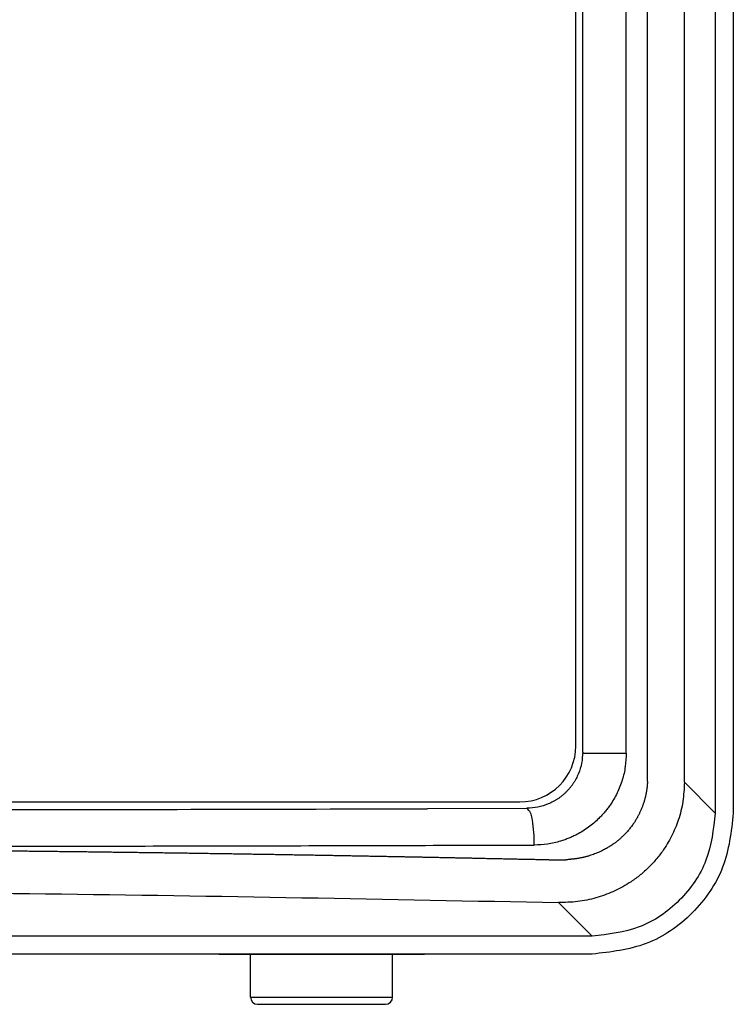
# Model space of a CAD drawing. Header units: inches. Extents: x -113 to 96, y -70 to 125.
# Tile 10 of 23: x -31 to -19, y 5 to 22. Entities that reach past the tile are written whole.
import ezdxf

# ---------------------------------------------------------------- set-up
doc = ezdxf.new("R2010")
doc.units = ezdxf.units.IN

# ---------------------------------------------------------------- blocks, each defined once
blk = doc.blocks.new('Gitter__56', base_point=(-40, 34.181))
at = {"color": 2, "linetype": 'Continuous'}
for p, q in [((-56.725, 8.131), (-23.275, 8.131)), ((-23.275, 8.131), (-23.15, 8.131)), ((-23.15, 8.131), (-23.109, 8.131)), ((-23.109, 8.131), (-22.35, 8.131))]:
    blk.add_line(p, q, dxfattribs=at)
blk = doc.blocks.new('Schaumstoff-PPI-20__57', base_point=(-40, 34.181))
at = {"color": 2, "linetype": 'Continuous'}
for p, q in [((-21.35, 9.131), (-21.35, 59.231)), ((-56.725, 8.131), (-23.275, 8.131)), ((-23.275, 8.131), (-23.15, 8.131)), ((-23.15, 8.131), (-23.109, 8.131)), ((-23.109, 8.131), (-22.35, 8.131))]:
    blk.add_line(p, q, dxfattribs=at)
blk.add_arc((-22.35, 9.131), 1, -90, 0, dxfattribs=at)
blk = doc.blocks.new('364279-GITTER-kpl__58', base_point=(-40, 34.181))
for name in ['Schaumstoff-PPI-20__57', 'Gitter__56']:
    blk.add_blockref(name, (-40, 34.181))
blk = doc.blocks.new('363843-Gummifuss_2__59', base_point=(-25.895, 4.956))
at = {"color": 2, "linetype": 'Continuous'}
for p, q in [((-27.165, 4.638), (-27.165, 5.401)), ((-24.625, 4.638), (-24.625, 5.401)), ((-27.038, 4.511), (-24.752, 4.511))]:
    blk.add_line(p, q, dxfattribs=at)
at = {"color": 1, "linetype": 'Continuous'}
for p, q in [((-27.165, 4.638), (-25.917, 4.638)), ((-25.917, 4.638), (-24.625, 4.638))]:
    blk.add_line(p, q, dxfattribs=at)
at = {"color": 2, "linetype": 'Continuous'}
for centre, start, end in [((-27.038, 4.638), 180, -90), ((-24.752, 4.638), -90, 0)]:
    blk.add_arc(centre, 0.127, start, end, dxfattribs=at)
blk = doc.blocks.new('366455-Rueckteil_12-Zoll_passiv__63', base_point=(-40, 34.256))
at = {"color": 2, "linetype": 'Continuous'}
for p, q in [((-18.535, 60.416), (-18.535, 7.956)), ((-27.731, 5.401), (-27.733, 5.408)), ((-25.895, 5.401), (-27.731, 5.401)), ((-24.059, 5.401), (-25.895, 5.401)), ((-24.059, 5.401), (-24.057, 5.408))]:
    blk.add_line(p, q, dxfattribs=at)
blk = doc.blocks.new('366455-Rueckteil_12-Zoll_passiv_kpl__64', base_point=(-40, 34.256))
blk.add_blockref('366455-Rueckteil_12-Zoll_passiv__63', (-40, 34.256))
blk = doc.blocks.new('GEHAEUSE-kpl__65', base_point=(-40, 33.811))
for name, p in [('366455-Rueckteil_12-Zoll_passiv_kpl__64', (-40, 34.256)), ('363843-Gummifuss_2__59', (-25.895, 4.956))]:
    blk.add_blockref(name, p)
blk = doc.blocks.new('Schallwand__66', base_point=(-40, 33.748))
at = {"color": 2, "linetype": 'Continuous'}
for p, q in [((-18.858, 60.433), (-18.858, 7.93)), ((-18.535, 60.416), (-18.535, 7.956)), ((-21.227, 9.019), (-21.227, 59.344)), ((-24.002, 8.01), (-22.224, 8.016)), ((-18.535, 7.956), (-18.535, 7.929)), ((-21.058, 5.729), (-31.816, 5.729)), ((-21.056, 5.408), (-31.8, 5.408))]:
    blk.add_line(p, q, dxfattribs=at)
at = {"color": 1, "linetype": 'Continuous'}
for p, q in [((-20.448, 9.004), (-20.448, 59.358)), ((-21.213, 9.004), (-21.227, 9.019)), ((-21.213, 9.004), (-20.448, 9.004)), ((-18.858, 7.93), (-19.409, 8.481)), ((-22.208, 7.999), (-22.224, 8.016)), ((-21.058, 5.729), (-21.66, 6.33))]:
    blk.add_line(p, q, dxfattribs=at)
at = {"color": 2, "linetype": 'Continuous'}
for points in [[(-19.409, 8.481), (-19.409, 12.765), (-19.409, 21.331), (-19.409, 34.181), (-19.409, 47.031), (-19.409, 55.598), (-19.409, 59.881)], [(-58.34, 6.33), (-55.284, 6.39), (-49.171, 6.511), (-40, 6.555), (-30.829, 6.511), (-24.716, 6.39), (-21.66, 6.33)]]:
    blk.add_open_spline(points, degree=3, dxfattribs=at)
at = {"color": 1, "linetype": 'Continuous'}
for points, knots in [([(-20.069, 8.496), (-20.069, 8.505), (-20.069, 8.523), (-20.069, 8.542), (-20.069, 8.553), (-20.069, 8.556), (-20.068, 8.56), (-20.068, 8.563), (-20.068, 8.566), (-20.068, 8.569), (-20.068, 8.572), (-20.068, 8.574), (-20.068, 8.576), (-20.068, 8.577), (-20.068, 8.579), (-20.068, 8.58), (-20.068, 8.581), (-20.068, 8.582), (-20.068, 8.583), (-20.068, 8.584), (-20.068, 8.585), (-20.068, 8.585), (-20.068, 8.586), (-20.068, 8.586), (-20.068, 8.586), (-20.068, 8.587), (-20.068, 8.587), (-20.068, 8.588), (-20.068, 8.589), (-20.068, 8.591), (-20.068, 8.592), (-20.068, 8.594), (-20.068, 8.595), (-20.068, 8.597), (-20.068, 8.599), (-20.068, 10.731), (-20.068, 14.995), (-20.068, 21.391), (-20.068, 27.786), (-20.068, 34.181), (-20.068, 40.577), (-20.068, 46.972), (-20.068, 53.367), (-20.068, 57.631), (-20.068, 59.764), (-20.068, 59.766), (-20.068, 59.767), (-20.068, 59.769), (-20.068, 59.771), (-20.068, 59.772), (-20.068, 59.774), (-20.068, 59.775), (-20.068, 59.776), (-20.068, 59.776), (-20.068, 59.776), (-20.068, 59.777), (-20.068, 59.777), (-20.068, 59.778), (-20.068, 59.778), (-20.068, 59.779), (-20.068, 59.779), (-20.068, 59.781), (-20.068, 59.782), (-20.068, 59.783), (-20.068, 59.784), (-20.068, 59.785), (-20.068, 59.786), (-20.068, 59.788), (-20.068, 59.791), (-20.068, 59.794), (-20.068, 59.797), (-20.068, 59.8), (-20.068, 59.803), (-20.069, 59.806), (-20.069, 59.81), (-20.069, 59.821), (-20.069, 59.84), (-20.069, 59.858), (-20.069, 59.867)], [0, 0, 0, 0, 0.026923, 0.053847, 0.057043, 0.06024, 0.063436, 0.066633, 0.069706, 0.07278, 0.075853, 0.078927, 0.080118, 0.081309, 0.082499, 0.08369, 0.084851, 0.086011, 0.087171, 0.088332, 0.088715, 0.089099, 0.089483, 0.089866, 0.090266, 0.090667, 0.091067, 0.091467, 0.093016, 0.094565, 0.096114, 0.097663, 0.099249, 0.100835, 0.102421, 0.104007, 6.499319, 12.894632, 19.289945, 25.685257, 32.08057, 38.475883, 44.871195, 51.266508, 51.268096, 51.269684, 51.271271, 51.272859, 51.274406, 51.275954, 51.277501, 51.279048, 51.27945, 51.279853, 51.280256, 51.280659, 51.281041, 51.281424, 51.281807, 51.28219, 51.283347, 51.284504, 51.28566, 51.286817, 51.28801, 51.289203, 51.290395, 51.291588, 51.294666, 51.297744, 51.300822, 51.303901, 51.307092, 51.310284, 51.313476, 51.316668, 51.343609, 51.37055, 51.37055, 51.37055, 51.37055]), ([(-20.448, 9.004), (-20.452, 8.923), (-20.459, 8.76), (-20.506, 8.56), (-20.56, 8.405), (-20.61, 8.29), (-20.669, 8.18), (-20.727, 8.087), (-20.782, 8.011), (-20.831, 7.95), (-20.883, 7.891), (-20.948, 7.824), (-21.028, 7.751), (-21.124, 7.675), (-21.226, 7.606), (-21.32, 7.553), (-21.404, 7.512), (-21.475, 7.481), (-21.548, 7.453), (-21.673, 7.412), (-21.854, 7.37), (-22.013, 7.363), (-22.093, 7.359)], [0, 0, 0, 0, 0.243885, 0.487769, 0.612618, 0.737484, 0.862372, 0.987226, 1.065595, 1.143951, 1.2223, 1.30066, 1.423532, 1.546439, 1.669372, 1.79227, 1.870386, 1.948492, 2.026533, 2.104586, 2.342962, 2.581337, 2.581337, 2.581337, 2.581337]), ([(-20.069, 8.496), (-20.069, 8.49), (-20.07, 8.479), (-20.071, 8.466), (-20.072, 8.457), (-20.072, 8.452), (-20.073, 8.447), (-20.073, 8.442), (-20.073, 8.437), (-20.074, 8.432), (-20.074, 8.427), (-20.075, 8.421), (-20.076, 8.413), (-20.076, 8.404), (-20.077, 8.395), (-20.078, 8.386), (-20.08, 8.377), (-20.081, 8.368), (-20.082, 8.359), (-20.084, 8.346), (-20.086, 8.331), (-20.089, 8.312), (-20.092, 8.293), (-20.096, 8.274), (-20.099, 8.257), (-20.103, 8.24), (-20.107, 8.223), (-20.111, 8.205), (-20.116, 8.187), (-20.121, 8.167), (-20.126, 8.148), (-20.133, 8.127), (-20.14, 8.105), (-20.147, 8.082), (-20.156, 8.059), (-20.165, 8.035), (-20.174, 8.01), (-20.185, 7.984), (-20.197, 7.958), (-20.208, 7.934), (-20.218, 7.912), (-20.229, 7.892), (-20.239, 7.873), (-20.251, 7.851), (-20.265, 7.827), (-20.28, 7.801), (-20.296, 7.776), (-20.313, 7.75), (-20.333, 7.722), (-20.354, 7.692), (-20.376, 7.664), (-20.4, 7.634), (-20.426, 7.604), (-20.455, 7.573), (-20.484, 7.543), (-20.509, 7.517), (-20.531, 7.497), (-20.548, 7.481), (-20.566, 7.466), (-20.585, 7.449), (-20.607, 7.432), (-20.631, 7.413), (-20.655, 7.395), (-20.681, 7.376), (-20.709, 7.357), (-20.739, 7.337), (-20.77, 7.318), (-20.802, 7.299), (-20.837, 7.28), (-20.874, 7.261), (-20.911, 7.243), (-20.951, 7.225), (-20.992, 7.208), (-21.036, 7.192), (-21.08, 7.176), (-21.117, 7.165), (-21.147, 7.156), (-21.169, 7.15), (-21.192, 7.144), (-21.216, 7.138), (-21.24, 7.133), (-21.265, 7.128), (-21.289, 7.123), (-21.31, 7.119), (-21.327, 7.117), (-21.34, 7.115), (-21.353, 7.113), (-21.365, 7.111), (-21.377, 7.11), (-21.388, 7.108), (-21.4, 7.107), (-21.41, 7.106), (-21.418, 7.105), (-21.426, 7.104), (-21.434, 7.104), (-21.441, 7.103), (-21.448, 7.102), (-21.455, 7.102), (-21.462, 7.101), (-21.477, 7.099), (-21.5, 7.097), (-21.52, 7.094), (-21.53, 7.092)], [0, 0, 0, 0, 0.016875, 0.033751, 0.038893, 0.044035, 0.049176, 0.054318, 0.059309, 0.0643, 0.069291, 0.074282, 0.083411, 0.09254, 0.10167, 0.110799, 0.119926, 0.129052, 0.138179, 0.147306, 0.1665, 0.185693, 0.204888, 0.224082, 0.241368, 0.258654, 0.27594, 0.293227, 0.313462, 0.333697, 0.353933, 0.374169, 0.398585, 0.423001, 0.447417, 0.471834, 0.500001, 0.528167, 0.556334, 0.5845, 0.606906, 0.629312, 0.651717, 0.674123, 0.703914, 0.733706, 0.7635, 0.793294, 0.829492, 0.86569, 0.901891, 0.938093, 0.980039, 1.021987, 1.06393, 1.105871, 1.129341, 1.152811, 1.176279, 1.199747, 1.229873, 1.259999, 1.290128, 1.320257, 1.356275, 1.392293, 1.428311, 1.46433, 1.505735, 1.547141, 1.588551, 1.629961, 1.676584, 1.723208, 1.769825, 1.81644, 1.83992, 1.863398, 1.886876, 1.910353, 1.935697, 1.961042, 1.986385, 2.011729, 2.024705, 2.037681, 2.050656, 2.063632, 2.075003, 2.086374, 2.097745, 2.109116, 2.116718, 2.124321, 2.131924, 2.139527, 2.146617, 2.153706, 2.160795, 2.167884, 2.19838, 2.228876, 2.228876, 2.228876, 2.228876]), ([(-22.093, 7.359), (-22.094, 7.435), (-22.095, 7.585), (-22.123, 7.767), (-22.139, 7.915), (-22.185, 7.971), (-22.208, 7.999)], [0, 0, 0, 0, 0.225173, 0.4503432, 0.5561094, 0.661775, 0.661775, 0.661775, 0.661775]), ([(-58.47, 7.092), (-58.466, 7.092), (-58.457, 7.092), (-58.447, 7.091), (-58.44, 7.091), (-58.437, 7.091), (-58.434, 7.091), (-58.431, 7.091), (-58.427, 7.091), (-58.424, 7.092), (-58.421, 7.092), (-58.418, 7.092), (-58.414, 7.092), (-58.411, 7.092), (-58.407, 7.092), (-58.404, 7.092), (-58.4, 7.092), (-58.397, 7.092), (-58.393, 7.092), (-58.388, 7.092), (-58.381, 7.093), (-58.372, 7.093), (-58.363, 7.093), (-58.354, 7.093), (-58.345, 7.093), (-58.336, 7.094), (-58.327, 7.094), (-58.315, 7.094), (-58.3, 7.094), (-58.283, 7.095), (-58.265, 7.095), (-58.247, 7.096), (-58.229, 7.096), (-58.211, 7.096), (-58.193, 7.097), (-58.169, 7.097), (-58.14, 7.098), (-58.104, 7.099), (-58.068, 7.1), (-58.033, 7.1), (-57.997, 7.101), (-57.961, 7.102), (-57.925, 7.103), (-57.878, 7.104), (-57.818, 7.105), (-57.747, 7.107), (-57.675, 7.108), (-57.604, 7.11), (-57.532, 7.111), (-57.461, 7.113), (-57.389, 7.115), (-57.294, 7.117), (-57.174, 7.119), (-57.031, 7.122), (-56.888, 7.125), (-56.745, 7.128), (-56.602, 7.131), (-56.458, 7.134), (-56.315, 7.137), (-56.124, 7.141), (-55.885, 7.146), (-55.598, 7.151), (-55.311, 7.157), (-55.023, 7.162), (-54.736, 7.167), (-54.449, 7.172), (-54.161, 7.178), (-53.777, 7.184), (-53.295, 7.192), (-52.717, 7.202), (-52.138, 7.21), (-51.56, 7.219), (-50.984, 7.227), (-50.408, 7.234), (-49.832, 7.241), (-49.061, 7.251), (-48.097, 7.261), (-46.938, 7.271), (-45.779, 7.28), (-44.618, 7.288), (-43.457, 7.294), (-42.294, 7.298), (-41.132, 7.3), (-40.253, 7.301), (-39.658, 7.301), (-39.348, 7.3), (-39.037, 7.3), (-38.728, 7.3), (-38.421, 7.299), (-38.116, 7.298), (-37.811, 7.298), (-37.508, 7.297), (-37.206, 7.296), (-36.907, 7.295), (-36.608, 7.294), (-36.31, 7.292), (-36.015, 7.291), (-35.721, 7.289), (-35.428, 7.288), (-35.136, 7.286), (-34.847, 7.284), (-34.56, 7.283), (-34.272, 7.281), (-33.987, 7.278), (-33.703, 7.276), (-33.422, 7.274), (-33.14, 7.272), (-32.861, 7.269), (-32.584, 7.267), (-32.309, 7.264), (-32.033, 7.262), (-31.76, 7.259), (-31.489, 7.256), (-31.22, 7.253), (-30.952, 7.251), (-30.726, 7.248), (-30.544, 7.246), (-30.405, 7.244), (-30.266, 7.243), (-30.128, 7.241), (-29.991, 7.239), (-29.855, 7.238), (-29.719, 7.236), (-29.585, 7.234), (-29.451, 7.232), (-29.319, 7.231), (-29.187, 7.229), (-29.056, 7.227), (-28.926, 7.225), (-28.797, 7.224), (-28.669, 7.222), (-28.541, 7.22), (-28.415, 7.218), (-28.29, 7.217), (-28.165, 7.215), (-28.041, 7.213), (-27.919, 7.211), (-27.797, 7.209), (-27.676, 7.207), (-27.556, 7.206), (-27.437, 7.204), (-27.32, 7.202), (-27.203, 7.2), (-27.087, 7.198), (-26.972, 7.197), (-26.858, 7.195), (-26.745, 7.193), (-26.633, 7.191), (-26.522, 7.189), (-26.413, 7.187), (-26.304, 7.186), (-26.196, 7.184), (-26.089, 7.182), (-25.984, 7.18), (-25.879, 7.178), (-25.775, 7.176), (-25.673, 7.175), (-25.572, 7.173), (-25.471, 7.171), (-25.372, 7.169), (-25.274, 7.167), (-25.178, 7.166), (-25.081, 7.164), (-24.986, 7.162), (-24.893, 7.16), (-24.801, 7.159), (-24.709, 7.157), (-24.619, 7.155), (-24.53, 7.154), (-24.442, 7.152), (-24.355, 7.15), (-24.269, 7.149), (-24.185, 7.147), (-24.103, 7.145), (-24.02, 7.144), (-23.939, 7.142), (-23.86, 7.14), (-23.782, 7.139), (-23.704, 7.137), (-23.628, 7.136), (-23.553, 7.134), (-23.481, 7.133), (-23.408, 7.131), (-23.337, 7.13), (-23.267, 7.128), (-23.199, 7.127), (-23.132, 7.126), (-23.065, 7.124), (-23.001, 7.123), (-22.938, 7.121), (-22.876, 7.12), (-22.815, 7.119), (-22.756, 7.118), (-22.698, 7.116), (-22.641, 7.115), (-22.585, 7.114), (-22.531, 7.113), (-22.479, 7.112), (-22.427, 7.111), (-22.377, 7.109), (-22.328, 7.108), (-22.282, 7.107), (-22.235, 7.106), (-22.19, 7.105), (-22.148, 7.104), (-22.106, 7.104), (-22.065, 7.103), (-22.026, 7.102), (-21.989, 7.101), (-21.954, 7.1), (-21.918, 7.1), (-21.885, 7.099), (-21.853, 7.098), (-21.824, 7.097), (-21.794, 7.097), (-21.766, 7.096), (-21.741, 7.096), (-21.717, 7.095), (-21.693, 7.095), (-21.671, 7.094), (-21.652, 7.094), (-21.634, 7.094), (-21.616, 7.093), (-21.593, 7.093), (-21.564, 7.092), (-21.541, 7.092), (-21.53, 7.092)], [0, 0, 0, 0, 0.01341, 0.02682, 0.03, 0.033181, 0.036361, 0.039541, 0.042723, 0.045905, 0.049086, 0.052268, 0.055791, 0.059314, 0.062838, 0.066361, 0.06988, 0.073398, 0.076917, 0.080436, 0.089361, 0.098286, 0.107212, 0.116137, 0.125068, 0.133999, 0.14293, 0.151861, 0.16973, 0.187598, 0.205466, 0.223335, 0.241186, 0.259038, 0.27689, 0.294741, 0.330476, 0.366211, 0.401945, 0.43768, 0.473414, 0.509148, 0.544882, 0.580615, 0.652101, 0.723587, 0.795073, 0.866559, 0.938123, 1.009687, 1.08125, 1.152814, 1.29601, 1.439206, 1.582401, 1.725597, 1.868932, 2.012268, 2.155603, 2.298939, 2.586005, 2.873072, 3.160139, 3.447205, 3.734777, 4.022348, 4.309919, 4.59749, 5.176074, 5.754658, 6.333242, 6.911826, 7.487841, 8.063855, 8.63987, 9.215885, 10.374956, 11.534028, 12.6931, 13.852172, 15.0148, 16.177429, 17.340056, 18.502683, 18.813433, 19.124184, 19.434934, 19.745684, 20.050778, 20.355871, 20.660965, 20.966058, 21.265389, 21.564719, 21.864049, 22.163379, 22.45684, 22.7503, 23.04376, 23.33722, 23.624703, 23.912185, 24.199668, 24.487151, 24.76855, 25.049949, 25.331347, 25.612746, 25.887954, 26.163161, 26.438369, 26.713576, 26.982485, 27.251394, 27.520303, 27.789212, 27.928266, 28.06732, 28.206375, 28.345429, 28.481138, 28.616846, 28.752555, 28.888264, 29.020523, 29.152781, 29.285039, 29.417297, 29.545999, 29.674701, 29.803403, 29.932105, 30.057145, 30.182185, 30.307225, 30.432266, 30.553538, 30.674811, 30.796083, 30.917356, 31.034756, 31.152155, 31.269555, 31.386955, 31.500375, 31.613796, 31.727217, 31.840638, 31.949975, 32.059312, 32.168648, 32.277985, 32.383132, 32.488278, 32.593425, 32.698572, 32.799423, 32.900274, 33.001126, 33.101977, 33.198427, 33.294877, 33.391327, 33.487777, 33.57972, 33.671664, 33.763607, 33.85555, 33.942881, 34.030212, 34.117542, 34.204873, 34.287486, 34.370099, 34.452711, 34.535324, 34.613113, 34.690902, 34.768691, 34.84648, 34.919339, 34.992199, 35.065058, 35.137917, 35.205742, 35.273566, 35.341391, 35.409215, 35.471899, 35.534582, 35.597266, 35.659949, 35.717386, 35.774824, 35.832261, 35.889698, 35.941783, 35.993868, 36.045953, 36.098038, 36.144665, 36.191292, 36.237919, 36.284546, 36.32561, 36.366674, 36.407737, 36.448801, 36.484195, 36.51959, 36.554984, 36.590379, 36.619998, 36.649618, 36.679237, 36.708857, 36.732596, 36.756335, 36.780074, 36.803813, 36.821565, 36.839318, 36.857071, 36.874824, 36.909075, 36.943327, 36.943327, 36.943327, 36.943327]), ([(-57.907, 7.359), (-56.424, 7.355), (-53.458, 7.346), (-50.117, 7.34), (-47.884, 7.337), (-46.76, 7.335), (-45.635, 7.334), (-44.51, 7.333), (-43.383, 7.332), (-42.255, 7.332), (-41.128, 7.331), (-40, 7.331), (-38.872, 7.331), (-37.745, 7.332), (-36.617, 7.332), (-35.49, 7.333), (-34.365, 7.334), (-33.24, 7.335), (-32.116, 7.337), (-29.883, 7.34), (-26.542, 7.346), (-23.576, 7.355), (-22.093, 7.359)], [0, 0, 0, 0, 4.449454, 8.898908, 10.023204, 11.1475, 12.271796, 13.396092, 14.523826, 15.651561, 16.779296, 17.90703, 19.034765, 20.162499, 21.290234, 22.417968, 23.542264, 24.66656, 25.790856, 26.915152, 31.364606, 35.81406, 35.81406, 35.81406, 35.81406])]:
    blk.add_open_spline(points, degree=3, knots=knots, dxfattribs=at)
at = {"color": 2, "linetype": 'Continuous'}
for points, knots in [([(-21.227, 9.019), (-21.231, 8.953), (-21.238, 8.822), (-21.283, 8.681), (-21.323, 8.591), (-21.345, 8.547), (-21.369, 8.504), (-21.395, 8.462), (-21.423, 8.422), (-21.453, 8.383), (-21.485, 8.346), (-21.519, 8.311), (-21.554, 8.277), (-21.591, 8.244), (-21.63, 8.214), (-21.67, 8.186), (-21.711, 8.159), (-21.754, 8.135), (-21.798, 8.113), (-21.887, 8.073), (-22.028, 8.027), (-22.159, 8.019), (-22.224, 8.016)], [0, 0, 0, 0, 0.195967, 0.391935, 0.441089, 0.490233, 0.539385, 0.588538, 0.637567, 0.686596, 0.735621, 0.784646, 0.833762, 0.882877, 0.931995, 0.981114, 1.030108, 1.0791, 1.128084, 1.177078, 1.372705, 1.568332, 1.568332, 1.568332, 1.568332]), ([(-19.409, 8.481), (-19.415, 8.367), (-19.426, 8.138), (-19.495, 7.864), (-19.572, 7.658), (-19.638, 7.515), (-19.715, 7.377), (-19.792, 7.259), (-19.866, 7.16), (-19.934, 7.078), (-20.006, 7), (-20.081, 6.926), (-20.158, 6.857), (-20.238, 6.792), (-20.32, 6.731), (-20.421, 6.664), (-20.543, 6.593), (-20.688, 6.523), (-20.836, 6.463), (-21.046, 6.396), (-21.32, 6.337), (-21.546, 6.333), (-21.66, 6.33)], [0, 0, 0, 0, 0.342863, 0.685726, 0.84328, 1.000846, 1.158445, 1.316008, 1.422662, 1.529305, 1.635861, 1.742419, 1.844676, 1.946928, 2.04926, 2.151603, 2.311852, 2.472143, 2.632361, 2.792564, 3.131204, 3.469846, 3.469846, 3.469846, 3.469846]), ([(-55.998, 8.008), (-54.672, 8.005), (-52.019, 7.998), (-49.031, 7.992), (-47.035, 7.99), (-46.032, 7.989), (-45.028, 7.988), (-44.024, 7.987), (-43.018, 7.986), (-42.012, 7.986), (-41.006, 7.985), (-40, 7.985), (-38.994, 7.985), (-37.988, 7.986), (-36.982, 7.986), (-35.976, 7.987), (-34.972, 7.988), (-33.968, 7.989), (-32.965, 7.99), (-30.969, 7.992), (-27.981, 7.998), (-25.328, 8.005), (-24.002, 8.008)], [0, 0, 0, 0, 3.979568, 7.959137, 8.962769, 9.966402, 10.970035, 11.973667, 12.979815, 13.985963, 14.99211, 15.998258, 17.004405, 18.010553, 19.0167, 20.022848, 21.026481, 22.030113, 23.033746, 24.037379, 28.016947, 31.996515, 31.996515, 31.996515, 31.996515]), ([(-18.858, 7.93), (-18.89, 7.641), (-18.956, 7.064), (-19.463, 6.335), (-20.193, 5.827), (-20.77, 5.762), (-21.058, 5.729)], [0, 0, 0, 0, 0.859243, 1.718485, 2.577727, 3.43697, 3.43697, 3.43697, 3.43697]), ([(-18.535, 7.929), (-18.572, 7.599), (-18.647, 6.938), (-19.229, 6.102), (-20.064, 5.521), (-20.725, 5.446), (-21.056, 5.408)], [0, 0, 0, 0, 0.984324, 1.968648, 2.952972, 3.937296, 3.937296, 3.937296, 3.937296])]:
    blk.add_open_spline(points, degree=3, knots=knots, dxfattribs=at)
blk = doc.blocks.new('364360-SCHALLWAND-kpl__67', base_point=(-40, 33.748))
blk.add_blockref('Schallwand__66', (-40, 33.748))
blk = doc.blocks.new('SCHALLWAND__68', base_point=(-40, 33.748))
blk.add_blockref('364360-SCHALLWAND-kpl__67', (-40, 33.748))
blk = doc.blocks.new('113030a-D12-12Z-2WEG__69', base_point=(-40, 33.811))
for name, p in [('GEHAEUSE-kpl__65', (-40, 33.811)), ('SCHALLWAND__68', (-40, 33.748)), ('364279-GITTER-kpl__58', (-40, 34.181))]:
    blk.add_blockref(name, p)
blk = doc.blocks.new('FRONT', base_point=(-45.704, 34.647))
blk.add_blockref('113030a-D12-12Z-2WEG__69', (-40, 33.811))
blk = doc.blocks.new('D12', base_point=(-8.53, 27.449))
blk.add_blockref('FRONT', (-45.704, 34.647))
blk = doc.blocks.new('TOP__70', base_point=(-8.53, 27.449))
blk.add_blockref('D12', (-8.53, 27.449))

msp = doc.modelspace()

# ---------------------------------------------------------------- block references
msp.add_blockref('TOP__70', (-8.53, 27.449))

doc.saveas('drawing.dxf')
